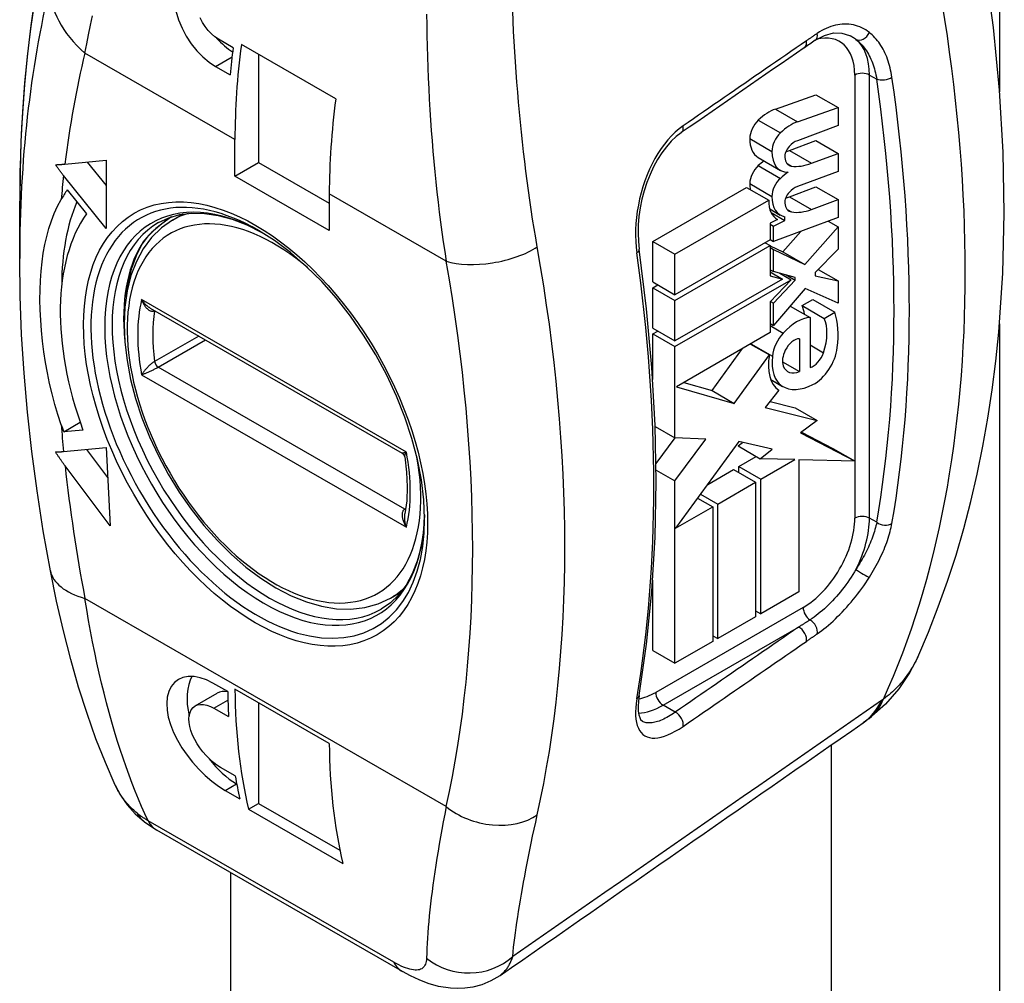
# Model space of a CAD drawing. Header units: inches. Extents: x 69.4 to 81, y 22.4 to 42.5.
# Tile 9 of 13: x 76.174 to 77.103, y 32.34 to 33.25. Entities that reach past the tile are written whole.
import ezdxf

# ---------------------------------------------------------------- set-up
doc = ezdxf.new("R2010")
doc.units = ezdxf.units.IN
doc.header["$MEASUREMENT"] = 0
doc.layers.add('Visible Edges(ANSI)', color=7, linetype='Continuous', lineweight=25)
doc.layers.add('Visible Tangent Edges(ANSI)', color=7, linetype='Continuous', lineweight=25)

msp = doc.modelspace()

# ---------------------------------------------------------------- linework, layer by layer
at = {"layer": 'Visible Edges(ANSI)'}
for p, q in [((76.37499, 33.22382), (76.36108, 33.23183)), ((76.47192, 33.17545), (76.38283, 33.22675)), ((76.39903, 33.21743), (76.39903, 33.11538)), ((76.3584, 33.20615), (76.37232, 33.19813)), ((76.8871, 33.16593), (76.92527, 33.17933)), ((76.92527, 33.17933), (76.94615, 33.16731)), ((76.90798, 33.1539), (76.94615, 33.16731)), ((76.94615, 33.16731), (76.94615, 33.15031)), ((76.94615, 33.15031), (76.90773, 33.13602)), ((76.37676, 33.10255), (76.37676, 33.13715)), ((76.90022, 33.12676), (76.92527, 33.13608)), ((76.92527, 33.13608), (76.94615, 33.12406)), ((76.90022, 33.12676), (76.9211, 33.11474)), ((76.9211, 33.11474), (76.94615, 33.12406)), ((76.94615, 33.12406), (76.94615, 33.10706)), ((76.21623, 33.11393), (76.25518, 33.1175)), ((76.23731, 33.11587), (76.25518, 33.09365)), ((76.25518, 33.1175), (76.25518, 33.05313)), ((76.37676, 33.10255), (76.39903, 33.11538)), ((76.39903, 33.11538), (76.46584, 33.0769)), ((76.87088, 33.12003), (76.89176, 33.10801)), ((76.89804, 33.11444), (76.90234, 33.11196)), ((76.25518, 33.05313), (76.21496, 33.10314)), ((76.94615, 33.10706), (76.90773, 33.09277)), ((76.46584, 33.05125), (76.37676, 33.10255)), ((76.21844, 33.08952), (76.23652, 33.06704)), ((76.46584, 33.08585), (76.46584, 33.05125)), ((76.77127, 33.04083), (76.85979, 33.09181)), ((76.85979, 33.09181), (76.88067, 33.07979)), ((76.90022, 33.08312), (76.92527, 33.09244)), ((76.92527, 33.09244), (76.94615, 33.08041)), ((76.17353, 33.02486), (76.17353, 33.07879)), ((76.79215, 33.02881), (76.88067, 33.07979)), ((76.9211, 33.07109), (76.94615, 33.08041)), ((76.94615, 33.08041), (76.94615, 33.06342)), ((76.31792, 33.06105), (76.32791, 33.0668)), ((76.88161, 33.07156), (76.89157, 33.06582)), ((76.88288, 33.06809), (76.89604, 33.06052)), ((76.88903, 33.0615), (76.88218, 33.05825)), ((76.88218, 33.05825), (76.88218, 33.04241)), ((76.88218, 33.05727), (76.88535, 33.05544)), ((76.94615, 33.06342), (76.88535, 33.0408)), ((76.88535, 33.05544), (76.89604, 33.06052)), ((76.88805, 33.06206), (76.88903, 33.0615)), ((76.89604, 33.06052), (76.89604, 33.06425)), ((76.93678, 33.05993), (76.94615, 33.05453)), ((76.88535, 33.0408), (76.88535, 33.05544)), ((76.894, 33.03117), (76.91091, 33.05031)), ((76.91488, 33.01915), (76.94615, 33.05453)), ((76.94615, 33.05453), (76.94615, 33.03368)), ((76.77127, 33.04083), (76.79215, 33.02881)), ((76.77127, 33.00259), (76.77127, 33.04083)), ((76.88218, 33.04241), (76.79215, 32.99057)), ((76.87748, 33.03971), (76.88218, 33.03701)), ((76.88218, 33.04263), (76.88535, 33.0408)), ((76.79215, 32.98516), (76.88218, 33.03701)), ((76.79215, 32.99057), (76.79215, 33.02881)), ((76.88218, 33.03701), (76.88218, 33.00845)), ((76.88218, 33.03689), (76.894, 33.03117)), ((76.88218, 33.03525), (76.88535, 33.03343)), ((76.88535, 33.01238), (76.88535, 33.03343)), ((76.88535, 33.03343), (76.91488, 33.01915)), ((76.894, 33.03117), (76.91488, 33.01915)), ((76.94615, 33.03368), (76.92444, 33.01152)), ((76.88218, 33.0142), (76.88535, 33.01238)), ((76.88218, 33.01204), (76.8937, 33.00541)), ((76.90581, 33.00697), (76.88535, 33.01238)), ((76.89118, 33.01084), (76.90185, 33.00469)), ((76.92444, 33.01152), (76.92444, 33.00843)), ((76.92728, 33.01442), (76.94615, 33.00355)), ((76.77127, 33.00259), (76.79215, 32.99057)), ((76.8937, 33.00541), (76.79215, 32.94692)), ((76.79215, 32.94152), (76.90185, 33.00469)), ((76.88218, 33.00845), (76.8937, 33.00541)), ((76.90185, 33.00469), (76.88218, 32.9837)), ((76.88535, 32.98244), (76.90581, 33.00427)), ((76.89714, 33.00926), (76.90581, 33.00427)), ((76.90581, 33.00427), (76.90581, 33.00697)), ((76.92444, 33.00843), (76.94615, 33.00355)), ((76.94615, 33.00355), (76.94615, 32.98269)), ((76.77127, 32.99718), (76.77596, 32.99989)), ((76.77127, 32.99718), (76.79215, 32.98516)), ((76.77127, 32.95895), (76.77127, 32.99718)), ((76.91508, 32.99647), (76.88535, 32.96159)), ((76.94615, 32.98269), (76.91508, 32.99647)), ((76.79215, 32.94692), (76.79215, 32.98516)), ((76.88218, 32.9837), (76.88218, 32.95474)), ((76.88252, 32.98407), (76.88535, 32.98244)), ((76.88535, 32.96159), (76.88535, 32.98244)), ((76.91224, 32.98026), (76.92227, 32.98603)), ((76.92227, 32.98603), (76.94314, 32.97401)), ((76.29679, 32.97789), (76.53466, 32.84091)), ((76.90094, 32.97988), (76.91976, 32.96904)), ((76.91224, 32.98026), (76.93312, 32.96824)), ((76.93312, 32.96824), (76.94314, 32.97401)), ((76.91976, 32.96904), (76.91976, 32.92192)), ((76.77127, 32.95895), (76.79215, 32.94692)), ((76.77127, 32.95354), (76.77596, 32.95624)), ((76.88218, 32.95474), (76.79354, 32.9037)), ((76.88218, 32.96341), (76.88535, 32.96159)), ((76.77127, 32.95354), (76.79215, 32.94152)), ((76.77127, 32.91047), (76.77127, 32.95354)), ((76.90974, 32.94898), (76.90974, 32.91808)), ((76.79215, 32.85538), (76.79215, 32.94152)), ((76.82722, 32.90002), (76.856, 32.93966)), ((76.86357, 32.94402), (76.88134, 32.93378)), ((76.86389, 32.94421), (76.88435, 32.93243)), ((76.8481, 32.88799), (76.88134, 32.93378)), ((76.89369, 32.92732), (76.90974, 32.91808)), ((76.88263, 32.91049), (76.8938, 32.90405)), ((76.79354, 32.9037), (76.8481, 32.88799)), ((76.80051, 32.90771), (76.82722, 32.90002)), ((76.82722, 32.90002), (76.8481, 32.88799)), ((76.89036, 32.90041), (76.8775, 32.88406)), ((76.88199, 32.88977), (76.90567, 32.88388)), ((76.8775, 32.88406), (76.92655, 32.87186)), ((76.90567, 32.88388), (76.92655, 32.87186)), ((76.92655, 32.87186), (76.91074, 32.86019)), ((76.21506, 32.86112), (76.2306, 32.87007)), ((76.23316, 32.86278), (76.21506, 32.86112)), ((76.77354, 32.8661), (76.79215, 32.85538)), ((76.7744, 32.8311), (76.79231, 32.85538)), ((76.82123, 32.85425), (76.79215, 32.85538)), ((76.79215, 32.81483), (76.82123, 32.85425)), ((76.85261, 32.85197), (76.79283, 32.77003)), ((76.88385, 32.84466), (76.85261, 32.85197)), ((76.91074, 32.86019), (76.96219, 32.83337)), ((76.91164, 32.86086), (76.94131, 32.84539)), ((76.21496, 32.84253), (76.25507, 32.84621)), ((76.23666, 32.84452), (76.25649, 32.81795)), ((76.25507, 32.84621), (76.2588, 32.77221)), ((76.85178, 32.84772), (76.85607, 32.85116)), ((76.85178, 32.84772), (76.87266, 32.8357)), ((76.87266, 32.8357), (76.88385, 32.84466)), ((76.94131, 32.84539), (76.96219, 32.83337)), ((76.85245, 32.82841), (76.86888, 32.83787)), ((76.90538, 32.83485), (76.87266, 32.8357)), ((76.87332, 32.81638), (76.90538, 32.83485)), ((76.96219, 32.83337), (76.90907, 32.83475)), ((76.90907, 32.83475), (76.90907, 32.7099)), ((76.2588, 32.77221), (76.21636, 32.82905)), ((76.77446, 32.82501), (76.79215, 32.81483)), ((76.82309, 32.8115), (76.84743, 32.82552)), ((76.84743, 32.82552), (76.86831, 32.8135)), ((76.85245, 32.82841), (76.87332, 32.81638)), ((76.85245, 32.82264), (76.85245, 32.82841)), ((76.79215, 32.64256), (76.79215, 32.81483)), ((76.87332, 32.68931), (76.87332, 32.81638)), ((76.83257, 32.79291), (76.86831, 32.8135)), ((76.86831, 32.8135), (76.86831, 32.68643)), ((76.81358, 32.79847), (76.82789, 32.79022)), ((76.81634, 32.80226), (76.83257, 32.79291)), ((76.79283, 32.77003), (76.82789, 32.79022)), ((76.82789, 32.79022), (76.82789, 32.66315)), ((76.83257, 32.66584), (76.83257, 32.79291)), ((76.77127, 32.65459), (76.77127, 32.72095)), ((76.52352, 32.70401), (76.53351, 32.70977)), ((76.90907, 32.7099), (76.87332, 32.68931)), ((76.86831, 32.68643), (76.83257, 32.66584)), ((76.86831, 32.6922), (76.87332, 32.68931)), ((76.82789, 32.66853), (76.83257, 32.66584)), ((76.82789, 32.66315), (76.79215, 32.64256)), ((76.77127, 32.65459), (76.79215, 32.64256)), ((76.36989, 32.61576), (76.35597, 32.62378)), ((76.33923, 32.60225), (76.35998, 32.6142)), ((76.46586, 32.56685), (76.37677, 32.61815)), ((76.39903, 32.60533), (76.39903, 32.51027)), ((76.35686, 32.60015), (76.37077, 32.59213)), ((76.97545, 32.59041), (76.96973, 32.58626)), ((76.93975, 32.56538), (76.93975, 25.46221)), ((76.37707, 32.53621), (76.36315, 32.54423)), ((76.37815, 32.52873), (76.37845, 32.52855)), ((76.36741, 32.52254), (76.38133, 32.51453)), ((76.3896, 32.50484), (76.39903, 32.51027)), ((76.39903, 32.51027), (76.47593, 32.46598)), ((76.3896, 32.50484), (76.47869, 32.45354)), ((76.29132, 32.49279), (76.30308, 32.48493)), ((76.53497, 32.35139), (76.30308, 32.48493))]:
    msp.add_line(p, q, dxfattribs=at)
at = {"layer": 'Visible Edges(ANSI)', "flags": 128}
for points in [[(77.02136, 32.64834), (77.03144, 32.6718), (77.04083, 32.6957), (77.04953, 32.72002), (77.05755, 32.74475), (77.0649, 32.76987), (77.07158, 32.79537), (77.07761, 32.82121), (77.08297, 32.8474), (77.0877, 32.87392), (77.09178, 32.90076), (77.09522, 32.9279), (77.09804, 32.95533), (77.10181, 33.011), (77.10313, 33.06768), (77.10205, 33.12527), (77.09859, 33.18367), (77.09281, 33.24278), (77.08475, 33.30248), (77.07443, 33.36268), (77.06189, 33.42326), (77.04719, 33.48412), (77.03037, 33.54513)], [(76.24878, 33.48985), (76.23965, 33.46743), (76.23111, 33.4445), (76.22316, 33.42109), (76.2158, 33.39721), (76.20903, 33.37287), (76.20286, 33.34809), (76.19727, 33.32287), (76.19228, 33.29724), (76.18788, 33.27121), (76.18406, 33.24478), (76.18084, 33.21798), (76.17821, 33.19081), (76.17616, 33.16329), (76.1747, 33.13544), (76.17383, 33.10727), (76.17353, 33.07879)], [(76.32096, 33.25858), (76.32356, 33.25024), (76.32685, 33.24233), (76.3308, 33.23484), (76.33548, 33.22763), (76.34075, 33.22097), (76.34646, 33.21508), (76.35241, 33.21011), (76.3584, 33.20615)], [(76.36108, 33.23183), (76.35778, 33.23402), (76.35453, 33.23678), (76.35143, 33.24006), (76.34859, 33.24377), (76.34608, 33.24778), (76.34398, 33.25195)], [(76.92469, 33.2308), (76.93349, 33.23551), (76.94197, 33.23773), (76.94987, 33.23766), (76.95713, 33.23544)], [(76.79809, 33.14351), (76.79333, 33.13983), (76.78865, 33.13543), (76.78411, 33.13033), (76.7798, 33.1246), (76.77576, 33.1183), (76.77203, 33.11147), (76.76865, 33.10421), (76.76568, 33.09662), (76.76314, 33.08879), (76.76103, 33.08074), (76.75939, 33.0726), (76.75823, 33.06448), (76.75755, 33.05645), (76.75736, 33.04855), (76.75765, 33.04092), (76.75842, 33.03366)], [(76.20739, 33.11333), (76.20775, 33.11335), (76.20812, 33.11337), (76.20848, 33.11338), (76.20884, 33.1134), (76.2092, 33.11342), (76.20957, 33.11344), (76.20993, 33.11346), (76.2103, 33.11348), (76.21067, 33.1135), (76.21104, 33.11353), (76.2114, 33.11355), (76.21177, 33.11358), (76.21214, 33.1136), (76.21251, 33.11363), (76.21288, 33.11366), (76.21325, 33.11368), (76.21363, 33.11371), (76.214, 33.11374), (76.21437, 33.11377), (76.21474, 33.1138), (76.21511, 33.11383), (76.21549, 33.11387), (76.21586, 33.1139), (76.21623, 33.11393)], [(76.21496, 33.10314), (76.21464, 33.10354), (76.21432, 33.10394), (76.214, 33.10434), (76.21368, 33.10475), (76.21336, 33.10516), (76.21304, 33.10557), (76.21272, 33.10599), (76.2124, 33.10641), (76.21208, 33.10682), (76.21176, 33.10724), (76.21145, 33.10767), (76.21113, 33.10809), (76.21081, 33.10852), (76.2105, 33.10895), (76.21018, 33.10938), (76.20987, 33.10981), (76.20956, 33.11025), (76.20924, 33.11068), (76.20893, 33.11112), (76.20862, 33.11156), (76.20831, 33.112), (76.20801, 33.11244), (76.2077, 33.11289), (76.20739, 33.11333)], [(76.21267, 32.86785), (76.20953, 32.87738), (76.20666, 32.88704), (76.20407, 32.89682), (76.20174, 32.9067), (76.19968, 32.91665), (76.19789, 32.92666), (76.19636, 32.9367), (76.19509, 32.94675), (76.19409, 32.95678), (76.19336, 32.96665), (76.1929, 32.97632), (76.1927, 32.98579), (76.19278, 32.99505), (76.19313, 33.0041), (76.19376, 33.01292), (76.19465, 33.0215), (76.19582, 33.02983), (76.19727, 33.03789), (76.19903, 33.04567), (76.20109, 33.05318), (76.20347, 33.06042), (76.20618, 33.06738), (76.20924, 33.07405), (76.21267, 33.08045)], [(76.30462, 33.05873), (76.31422, 33.06325), (76.32468, 33.06623), (76.33599, 33.06762), (76.34809, 33.06739), (76.36089, 33.06546), (76.37427, 33.06182), (76.38808, 33.05647), (76.40218, 33.04942)], [(76.31792, 33.06105), (76.30739, 33.05372), (76.2981, 33.04465), (76.29017, 33.03401), (76.28367, 33.02195), (76.27862, 33.00865), (76.27502, 32.99424), (76.27286, 32.97886), (76.27213, 32.96266), (76.2728, 32.94578), (76.27485, 32.92835), (76.27826, 32.91052), (76.28298, 32.89245), (76.28896, 32.87431), (76.29615, 32.85624), (76.30448, 32.83842), (76.31386, 32.821), (76.32422, 32.80414), (76.33546, 32.78799), (76.34747, 32.7727), (76.36017, 32.75842), (76.37342, 32.74527), (76.38713, 32.73338), (76.40117, 32.72285), (76.41544, 32.71379), (76.42982, 32.70629), (76.4442, 32.70045), (76.45848, 32.69633), (76.47252, 32.69402), (76.48621, 32.69359), (76.49939, 32.6951), (76.5119, 32.69858), (76.52352, 32.70401)], [(76.31697, 33.06421), (76.30787, 33.05759), (76.29996, 33.05094), (76.29362, 33.04447), (76.28923, 33.0385)], [(76.55579, 32.77891), (76.55504, 32.79693), (76.5528, 32.81573), (76.54908, 32.83512), (76.54389, 32.8549), (76.53729, 32.87486), (76.52936, 32.8948), (76.52014, 32.91451), (76.50975, 32.9338), (76.49828, 32.95247), (76.48586, 32.97033), (76.4726, 32.98721), (76.45864, 33.00293), (76.44414, 33.01734), (76.42924, 33.0303), (76.4141, 33.04167), (76.39889, 33.05137)], [(76.27394, 32.98791), (76.276, 33.00226), (76.27926, 33.01555), (76.28369, 33.02766), (76.28923, 33.0385)], [(76.75838, 32.61221), (76.76543, 32.66058), (76.77047, 32.71037), (76.77349, 32.7615), (76.7745, 32.81386), (76.7735, 32.86737), (76.77047, 32.9219), (76.76544, 32.97737), (76.75842, 33.03366)], [(76.20257, 32.72985), (76.19583, 32.76764), (76.18996, 32.80522), (76.18497, 32.84257), (76.18088, 32.87966), (76.17768, 32.91646), (76.17538, 32.95295), (76.174, 32.98909), (76.17353, 33.02486)], [(76.2073, 32.84204), (76.20761, 32.84205), (76.20792, 32.84206), (76.20823, 32.84208), (76.20854, 32.84209), (76.20886, 32.8421), (76.20917, 32.84212), (76.20949, 32.84213), (76.2098, 32.84215), (76.21012, 32.84217), (76.21044, 32.84219), (76.21076, 32.84221), (76.21108, 32.84223), (76.2114, 32.84225), (76.21172, 32.84227), (76.21204, 32.84229), (76.21237, 32.84231), (76.21269, 32.84234), (76.21301, 32.84236), (76.21334, 32.84239), (76.21366, 32.84242), (76.21399, 32.84244), (76.21431, 32.84247), (76.21464, 32.8425), (76.21496, 32.84253)], [(76.21636, 32.82905), (76.21598, 32.82956), (76.2156, 32.83008), (76.21522, 32.8306), (76.21483, 32.83112), (76.21445, 32.83164), (76.21407, 32.83217), (76.21369, 32.8327), (76.21331, 32.83323), (76.21293, 32.83376), (76.21255, 32.8343), (76.21217, 32.83484), (76.21179, 32.83538), (76.21141, 32.83592), (76.21103, 32.83647), (76.21066, 32.83702), (76.21028, 32.83757), (76.2099, 32.83812), (76.20953, 32.83867), (76.20916, 32.83923), (76.20878, 32.83979), (76.20841, 32.84035), (76.20804, 32.84091), (76.20767, 32.84148), (76.2073, 32.84204)], [(76.53704, 32.83745), (76.53626, 32.83942), (76.53466, 32.84091)], [(76.53704, 32.83745), (76.53879, 32.82297), (76.53941, 32.8091), (76.53891, 32.79599), (76.53731, 32.78377)], [(76.55576, 32.78273), (76.55477, 32.767), (76.55247, 32.75236), (76.54891, 32.73897), (76.54415, 32.72693), (76.53828, 32.71634), (76.53139, 32.70726), (76.52357, 32.69971), (76.51485, 32.69368)], [(76.26373, 32.52757), (76.2544, 32.54875), (76.24553, 32.57122), (76.23711, 32.59495), (76.22915, 32.61994), (76.22168, 32.64605), (76.21475, 32.67313), (76.20838, 32.7011), (76.20257, 32.72985)], [(77.02136, 32.64834), (77.0137, 32.6335), (77.00366, 32.61853), (76.99092, 32.6039), (76.97545, 32.59041)], [(76.35597, 32.62378), (76.35, 32.62677), (76.34398, 32.62889), (76.33813, 32.63001), (76.33264, 32.63005), (76.32767, 32.62908), (76.32337, 32.62719), (76.31968, 32.62437), (76.31661, 32.62061), (76.31429, 32.61598), (76.31287, 32.6106), (76.31234, 32.60467), (76.31266, 32.59841), (76.31384, 32.59175), (76.31589, 32.58464), (76.31878, 32.57727), (76.32246, 32.56985), (76.32677, 32.56257), (76.33154, 32.55565), (76.33679, 32.54901), (76.34258, 32.54255), (76.34873, 32.53651), (76.35505, 32.53108), (76.36135, 32.52639), (76.36741, 32.52254)], [(76.75838, 32.61221), (76.75763, 32.60662), (76.75736, 32.60161), (76.75753, 32.59733), (76.75807, 32.59385), (76.75887, 32.59124), (76.75977, 32.58946), (76.76145, 32.58777)], [(76.36315, 32.54423), (76.35981, 32.54636), (76.35637, 32.54897), (76.35292, 32.552), (76.34959, 32.55538), (76.34646, 32.55899), (76.34364, 32.56271), (76.34108, 32.56659), (76.33876, 32.57066), (76.3368, 32.5748), (76.33525, 32.57891), (76.33416, 32.58285), (76.33352, 32.58653), (76.33334, 32.58998), (76.33361, 32.59323), (76.33436, 32.59616), (76.33557, 32.59867), (76.3372, 32.6007), (76.33916, 32.60221), (76.34146, 32.60321), (76.34413, 32.6037), (76.3471, 32.60364), (76.35028, 32.60299), (76.35357, 32.60181), (76.35686, 32.60015)], [(76.26373, 32.52757), (76.26885, 32.518), (76.27516, 32.50888), (76.28268, 32.50039), (76.29132, 32.49279)], [(76.62671, 32.34752), (76.6183, 32.34256), (76.60975, 32.33901), (76.60149, 32.33679), (76.59376, 32.33565), (76.58664, 32.33535), (76.58019, 32.33565), (76.56894, 32.33745), (76.55933, 32.34015), (76.55071, 32.34346), (76.54266, 32.34723), (76.53497, 32.35139)]]:
    msp.add_lwpolyline(points, dxfattribs=at)
at = {"layer": 'Visible Edges(ANSI)'}
for centre, major_axis, ratio, start_param, end_param in [((76.37815, 33.27144), (0.03291, -0.05715), 0.578093, 5.086085, 5.421649), ((76.82925, 33.40574), (0.32425, 0.56307), 0.578093, 2.203728, 2.249549), ((76.83621, 33.40173), (-0.32425, -0.56307), 0.578093, 5.333052, 5.495853), ((-2280.29631, 1168.31934), (3070.40677, -2.4125), 0.576301, 5.588057, 5.588116), ((77.38005, 31.05805), (0.49221, 2.39901), 0.649264, 0.58858, 0.595087), ((76.92529, 33.35043), (0.32425, 0.56307), 0.578093, 2.19146, 2.354261), ((76.88098, 33.12601), (0.02263, 0.0393), 0.578093, 0.591478, 1.10591), ((76.87452, 33.14463), (0.00825, 0.01433), 0.578093, 1.10591, 2.348655), ((76.90186, 33.11398), (0.02263, 0.0393), 0.578093, 0.591478, 1.10591), ((76.8954, 33.13261), (0.00825, 0.01433), 0.578093, 1.10591, 2.348655), ((76.89018, 33.15355), (-0.0193, -0.03351), 0.578093, 5.490247, 6.283185), ((76.90535, 33.11906), (-0.00967, -0.01679), 0.578093, 3.750388, 4.33606), ((76.91106, 33.14152), (-0.0193, -0.03351), 0.578093, 5.490247, 6.612005), ((76.90255, 33.12488), (-0.00472, -0.00819), 0.578093, 4.33606, 5.602365), ((76.90847, 33.19062), (0.03654, 0.06346), 0.578093, 3.698302, 3.764935), ((76.87412, 33.10187), (0.00796, 0.01383), 0.578093, 1.080045, 2.345144), ((76.88019, 33.08239), (0.02263, 0.0393), 0.578093, 0.906052, 1.080045), ((76.90986, 33.12999), (-0.0099, -0.0172), 0.578093, 5.602365, 6.501309), ((76.92935, 33.17859), (-0.03654, -0.06346), 0.578093, 0.234705, 0.623342), ((76.90107, 33.07036), (0.02263, 0.0393), 0.578093, 0.846591, 1.080045), ((76.88956, 33.1106), (0.01886, 0.03275), 0.578093, 2.345144, 2.53876), ((76.895, 33.08985), (0.00796, 0.01383), 0.578093, 1.080045, 2.345144), ((76.39625, 32.86844), (-0.1449, 0.25162), 0.578093, 0.263733, 0.323023), ((76.90255, 33.08163), (-0.00472, -0.00819), 0.578093, 4.336206, 5.601097), ((76.90535, 33.07581), (-0.00967, -0.01679), 0.578093, 3.750524, 4.336206), ((76.41852, 32.88126), (0.1449, -0.25162), 0.578093, 3.553686, 3.926806), ((76.90739, 33.09452), (-0.01886, -0.03275), 0.578093, 5.474827, 6.308913), ((76.91044, 33.09857), (-0.01886, -0.03275), 0.578093, 5.486737, 6.497871), ((76.90986, 33.08673), (-0.0099, -0.0172), 0.578093, 5.601097, 6.50115), ((76.90921, 33.14725), (0.03654, 0.06346), 0.578093, 3.680798, 3.750524), ((76.39625, 32.86844), (-0.13016, 0.22603), 0.578093, 0.263733, 1.273186), ((76.93009, 33.13523), (-0.03654, -0.06346), 0.578093, 0.217964, 0.608932), ((76.88068, 32.94693), (0.02412, 0.04188), 0.578093, 5.639607, 5.889616), ((76.87861, 32.91355), (-0.04771, -0.08286), 0.578093, 2.206964, 2.656801), ((76.90707, 32.92852), (0.02216, 0.03848), 0.578093, 0.3673, 1.199629), ((76.90156, 32.93491), (0.02412, 0.04188), 0.578093, 5.053908, 5.889616), ((76.90121, 32.94046), (0.01195, 0.02074), 0.578093, 1.199629, 2.268394), ((76.90466, 32.93525), (0.0075, 0.01303), 0.578093, 0.285255, 1.676465), ((76.90587, 32.93482), (0.00861, 0.01494), 0.578093, 1.676465, 2.6925), ((76.92279, 32.93552), (0.00754, 0.0131), 0.578093, 3.637533, 5.053908), ((76.92375, 32.93181), (-0.01551, -0.02693), 0.578093, 0.723506, 2.206964), ((76.91716, 32.94491), (-0.02593, -0.04504), 0.578093, 5.27034, 6.249461), ((76.91716, 32.94491), (-0.02348, -0.04078), 0.578093, 5.328451, 6.266738), ((76.91202, 32.94086), (-0.0132, -0.02293), 0.578093, 5.834093, 6.944434), ((76.92509, 32.95838), (-0.03129, -0.05433), 0.578093, 6.266738, 7.006692), ((76.39625, 32.86844), (-0.1449, 0.25162), 0.578093, 1.25164, 1.277026), ((76.37815, 32.58264), (-0.03291, 0.05715), 0.578093, 0.340595, 1.081734), ((76.37815, 32.58264), (-0.01817, 0.03156), 0.578093, 5.826244, 6.283185), ((76.82925, 32.89075), (0.32425, 0.56307), 0.578093, 2.373954, 2.419443), ((76.83621, 32.88674), (-0.32425, -0.56307), 0.578093, 5.503427, 5.732859), ((-695.81476, 411.32048), (-1002.85332, 12.33631), 0.582636, 2.457156, 2.457692), ((76.92529, 32.83544), (0.32425, 0.56307), 0.578093, 2.361835, 2.591266), ((76.37815, 32.58264), (0.03291, -0.05715), 0.578093, 4.916461, 5.499721), ((76.82925, 32.89075), (0.32425, 0.56307), 0.578093, 2.532433, 2.578818)]:
    msp.add_ellipse(centre, major_axis=major_axis, ratio=ratio, start_param=start_param, end_param=end_param, dxfattribs=at)
at = {"layer": 'Visible Tangent Edges(ANSI)'}
for p, q in [((77.09871, 35.78043), (77.09871, 33.18215)), ((76.37676, 33.13715), (76.2351, 33.21873)), ((76.3584, 33.20615), (76.37399, 33.21513)), ((76.96193, 33.19804), (76.96193, 32.83352)), ((76.97585, 32.77961), (76.97585, 33.19804)), ((76.97585, 33.19804), (76.98267, 33.19411)), ((76.8871, 33.16593), (76.90798, 33.1539)), ((76.87082, 33.15532), (76.8917, 33.1433)), ((76.86283, 33.13798), (76.88371, 33.12595)), ((76.87082, 33.11245), (76.8917, 33.10043)), ((76.86283, 33.09549), (76.88371, 33.08347)), ((76.57625, 33.02228), (76.46584, 33.08585)), ((76.90022, 33.08312), (76.9211, 33.07109)), ((76.89804, 33.07118), (76.90234, 33.0687)), ((76.53861, 32.84203), (76.28868, 32.98596)), ((76.30087, 32.97551), (76.3009, 32.97552)), ((76.88218, 32.96144), (76.89437, 32.95442)), ((77.09871, 32.96303), (77.09871, 25.00668)), ((76.34252, 32.95156), (76.30087, 32.92757)), ((76.30436, 32.92218), (76.34895, 32.94785)), ((76.91976, 32.94311), (76.93245, 32.93579)), ((76.53708, 32.78816), (76.30436, 32.92218)), ((76.28868, 32.91489), (76.53861, 32.77096)), ((76.88262, 32.9105), (76.89329, 32.90436)), ((76.96193, 32.83338), (76.96193, 32.77961)), ((76.53811, 32.78876), (76.53708, 32.78816)), ((76.98267, 32.77568), (76.97585, 32.77961)), ((76.57625, 32.50729), (76.2351, 32.70374)), ((76.91321, 32.69523), (76.77401, 32.61508)), ((76.78097, 32.60302), (76.90891, 32.67669)), ((76.35686, 32.60015), (76.37008, 32.60776)), ((76.7925, 32.59638), (76.78097, 32.60302)), ((76.36741, 32.52254), (76.37815, 32.52873)), ((76.52664, 32.36029), (76.29475, 32.49382)), ((76.37265, 32.44487), (76.37265, 25.34435))]:
    msp.add_line(p, q, dxfattribs=at)
at = {"layer": 'Visible Tangent Edges(ANSI)', "flags": 128}
for points in [[(76.2351, 33.21873), (76.2368, 33.22735), (76.23857, 33.23611), (76.24042, 33.24502), (76.24235, 33.25407)], [(76.55764, 33.25556), (76.55777, 33.24547), (76.55794, 33.23538), (76.55818, 33.2253), (76.55847, 33.21524), (76.55882, 33.2052), (76.55922, 33.19518), (76.55968, 33.18519), (76.5602, 33.17523), (76.56077, 33.16531), (76.5614, 33.15543), (76.56209, 33.14559), (76.56283, 33.13579), (76.56363, 33.12603), (76.56449, 33.11632), (76.5654, 33.10665), (76.56638, 33.09703), (76.56741, 33.08746), (76.5685, 33.07795), (76.56964, 33.0685), (76.57085, 33.05911), (76.57211, 33.04979), (76.57343, 33.04054), (76.57481, 33.03137), (76.57625, 33.02228)], [(76.66221, 33.03571), (76.66071, 33.0444), (76.65925, 33.05316), (76.65784, 33.062), (76.65648, 33.0709), (76.65516, 33.07987), (76.65389, 33.0889), (76.65266, 33.09799), (76.65148, 33.10713), (76.65035, 33.11632), (76.64927, 33.12556), (76.64823, 33.13483), (76.64724, 33.14415), (76.6463, 33.15352), (76.6454, 33.16292), (76.64455, 33.17236), (76.64375, 33.18183), (76.64299, 33.19135), (76.64228, 33.20089), (76.64161, 33.21046), (76.64099, 33.22005), (76.64042, 33.22966), (76.63989, 33.23928), (76.63942, 33.24891), (76.63898, 33.25856)], [(76.9758, 33.23814), (76.97406, 33.23945), (76.97226, 33.24063), (76.97042, 33.24171), (76.96853, 33.24267), (76.9666, 33.24352), (76.96464, 33.24425), (76.96264, 33.24486), (76.96061, 33.24536), (76.95856, 33.24573), (76.95648, 33.24599), (76.95438, 33.24613), (76.95226, 33.24615), (76.95013, 33.24606), (76.94798, 33.24585), (76.94583, 33.24552), (76.94366, 33.24507), (76.94149, 33.24451), (76.93932, 33.24383), (76.93715, 33.24303), (76.93499, 33.24212), (76.93284, 33.24109), (76.9307, 33.23995), (76.92859, 33.2387), (76.9265, 33.23734)], [(76.9265, 33.23734), (76.92607, 33.23705), (76.92564, 33.23676), (76.92522, 33.23646), (76.92479, 33.23617), (76.92436, 33.23588), (76.92393, 33.23559), (76.92351, 33.2353), (76.92308, 33.23501), (76.92265, 33.23471), (76.92222, 33.23442), (76.9218, 33.23413), (76.92137, 33.23384), (76.92094, 33.23355), (76.92051, 33.23325), (76.92009, 33.23296), (76.91966, 33.23267), (76.91923, 33.23237), (76.91881, 33.23208), (76.91838, 33.23179), (76.91795, 33.23149), (76.91753, 33.2312), (76.9171, 33.2309), (76.91667, 33.23061), (76.91624, 33.23031)], [(76.95713, 33.23543), (76.9574, 33.23531), (76.95766, 33.23518), (76.95792, 33.23505), (76.95817, 33.23491), (76.95843, 33.23478), (76.95869, 33.23464), (76.95894, 33.2345), (76.95919, 33.23436), (76.95945, 33.23421), (76.9597, 33.23406), (76.95995, 33.23391), (76.96019, 33.23376), (76.96044, 33.2336), (76.96069, 33.23344), (76.96093, 33.23328), (76.96117, 33.23312), (76.96141, 33.23295), (76.96166, 33.23278), (76.96189, 33.23261), (76.96213, 33.23244), (76.96237, 33.23226), (76.9626, 33.23209), (76.96283, 33.2319), (76.96307, 33.23172)], [(76.99706, 33.19598), (76.99671, 33.19823), (76.9963, 33.20046), (76.99584, 33.20266), (76.99534, 33.20482), (76.99478, 33.20695), (76.99418, 33.20905), (76.99353, 33.2111), (76.99283, 33.21312), (76.99208, 33.21508), (76.99129, 33.217), (76.99046, 33.21887), (76.98958, 33.22069), (76.98865, 33.22246), (76.98769, 33.22417), (76.98667, 33.22583), (76.98562, 33.22743), (76.98452, 33.22898), (76.98339, 33.23048), (76.98221, 33.23191), (76.981, 33.23329), (76.97975, 33.2346), (76.97847, 33.23585), (76.97715, 33.23703), (76.9758, 33.23814)], [(76.91624, 33.23031), (76.91139, 33.22697), (76.90654, 33.22362), (76.90169, 33.22027), (76.89684, 33.21693), (76.89199, 33.21358), (76.88714, 33.21023), (76.88229, 33.20688), (76.87744, 33.20354), (76.87259, 33.20019), (76.86774, 33.19684), (76.86289, 33.19349), (76.85804, 33.19015), (76.85319, 33.1868), (76.84834, 33.18345), (76.84349, 33.18011), (76.83864, 33.17676), (76.83379, 33.17341), (76.82894, 33.17006), (76.82409, 33.16672), (76.81924, 33.16337), (76.81439, 33.16002), (76.80954, 33.15668), (76.80469, 33.15333), (76.79984, 33.14998)], [(76.96307, 33.23172), (76.96429, 33.23073), (76.96548, 33.22967), (76.96665, 33.22856), (76.96778, 33.22739), (76.96889, 33.22616), (76.96996, 33.22488), (76.97099, 33.22355), (76.97199, 33.22217), (76.97296, 33.22074), (76.97389, 33.21926), (76.97478, 33.21773), (76.97563, 33.21616), (76.97644, 33.21453), (76.97721, 33.21287), (76.97795, 33.21115), (76.97864, 33.2094), (76.9793, 33.2076), (76.97991, 33.20577), (76.98048, 33.2039), (76.98101, 33.202), (76.98149, 33.20007), (76.98193, 33.19811), (76.98232, 33.19612), (76.98267, 33.19411)], [(76.79984, 33.14998), (76.79611, 33.14721), (76.79248, 33.14409), (76.78895, 33.14065), (76.78553, 33.1369), (76.78224, 33.13286), (76.77909, 33.12855), (76.77609, 33.12399), (76.77326, 33.11919), (76.7706, 33.11418), (76.76813, 33.10898), (76.76586, 33.10363), (76.76379, 33.09814), (76.76193, 33.09254), (76.76027, 33.08684), (76.75883, 33.08108), (76.75761, 33.07526), (76.75662, 33.06943), (76.75585, 33.06361), (76.75531, 33.05783), (76.75501, 33.05209), (76.75493, 33.04642), (76.75509, 33.04084), (76.75549, 33.03539), (76.75611, 33.03011)], [(76.3169, 33.06419), (76.31529, 33.06308), (76.31371, 33.06196), (76.31215, 33.06085), (76.31062, 33.05973), (76.30912, 33.0586), (76.30765, 33.05748), (76.30621, 33.05635), (76.30481, 33.05522), (76.30343, 33.05408), (76.3021, 33.05295), (76.3008, 33.05182), (76.29954, 33.05068), (76.29832, 33.04955), (76.29715, 33.04842), (76.29601, 33.04729), (76.29493, 33.04616), (76.29389, 33.04504), (76.2929, 33.04392), (76.29196, 33.04281), (76.29107, 33.0417), (76.29024, 33.0406), (76.28947, 33.03952), (76.28875, 33.03845), (76.2881, 33.0374)], [(76.29679, 32.97789), (76.2964, 32.97812), (76.29601, 32.97836), (76.29562, 32.97862), (76.29524, 32.97889), (76.29486, 32.97917), (76.29449, 32.97946), (76.29412, 32.97975), (76.29376, 32.98006), (76.2934, 32.98038), (76.29304, 32.9807), (76.29269, 32.98103), (76.29235, 32.98137), (76.29201, 32.98172), (76.29167, 32.98208), (76.29134, 32.98244), (76.29102, 32.98281), (76.2907, 32.98318), (76.29039, 32.98356), (76.29009, 32.98395), (76.28979, 32.98434), (76.2895, 32.98474), (76.28922, 32.98514), (76.28894, 32.98555), (76.28868, 32.98596)], [(76.28868, 32.98596), (76.28898, 32.98513), (76.2893, 32.98432), (76.28965, 32.98353), (76.29003, 32.98275), (76.29042, 32.98199), (76.29084, 32.98126), (76.29128, 32.98055), (76.29175, 32.97987), (76.29223, 32.97921), (76.29273, 32.97859), (76.29325, 32.978), (76.2938, 32.97745), (76.29436, 32.97694), (76.29493, 32.97648), (76.29552, 32.97607), (76.29611, 32.97572), (76.29672, 32.97543), (76.29734, 32.9752), (76.29795, 32.97505), (76.29856, 32.97497), (76.29916, 32.97498), (76.29976, 32.97507), (76.30033, 32.97525), (76.30087, 32.97551)], [(76.30087, 32.92757), (76.30033, 32.92724), (76.29976, 32.92687), (76.29916, 32.92645), (76.29856, 32.92599), (76.29795, 32.92551), (76.29734, 32.92499), (76.29672, 32.92446), (76.29611, 32.9239), (76.29552, 32.92334), (76.29493, 32.92277), (76.29436, 32.92218), (76.2938, 32.92159), (76.29325, 32.921), (76.29273, 32.92042), (76.29223, 32.91983), (76.29175, 32.91925), (76.29128, 32.91868), (76.29084, 32.91811), (76.29042, 32.91754), (76.29003, 32.91699), (76.28965, 32.91645), (76.2893, 32.91591), (76.28898, 32.91539), (76.28868, 32.91489)], [(76.28868, 32.91489), (76.28918, 32.91509), (76.28971, 32.91531), (76.29026, 32.91554), (76.29083, 32.91578), (76.29143, 32.91604), (76.29204, 32.9163), (76.29268, 32.91657), (76.29333, 32.91686), (76.294, 32.91715), (76.29468, 32.91745), (76.29538, 32.91777), (76.2961, 32.91809), (76.29682, 32.91842), (76.29755, 32.91875), (76.29828, 32.91909), (76.29902, 32.91944), (76.29975, 32.91979), (76.30048, 32.92014), (76.3012, 32.9205), (76.30189, 32.92085), (76.30256, 32.92119), (76.3032, 32.92153), (76.3038, 32.92186), (76.30436, 32.92218)], [(76.53861, 32.84203), (76.53835, 32.84192), (76.5381, 32.84182), (76.53785, 32.84172), (76.53761, 32.84163), (76.53738, 32.84154), (76.53715, 32.84146), (76.53694, 32.84139), (76.53673, 32.84131), (76.53653, 32.84125), (76.53633, 32.84118), (76.53615, 32.84113), (76.53597, 32.84108), (76.53581, 32.84103), (76.53565, 32.84099), (76.5355, 32.84096), (76.53537, 32.84093), (76.53524, 32.8409), (76.53512, 32.84088), (76.53502, 32.84087), (76.53492, 32.84087), (76.53484, 32.84087), (76.53477, 32.84087), (76.53471, 32.84089), (76.53466, 32.84091)], [(76.53704, 32.83745), (76.53702, 32.83757), (76.53702, 32.83771), (76.53702, 32.83785), (76.53702, 32.83799), (76.53704, 32.83815), (76.53706, 32.83831), (76.5371, 32.83847), (76.53713, 32.83864), (76.53718, 32.83882), (76.53723, 32.839), (76.53729, 32.83919), (76.53735, 32.83938), (76.53742, 32.83958), (76.5375, 32.83978), (76.53759, 32.83998), (76.53768, 32.8402), (76.53777, 32.84041), (76.53788, 32.84063), (76.53799, 32.84085), (76.5381, 32.84108), (76.53822, 32.84131), (76.53835, 32.84155), (76.53848, 32.84178), (76.53861, 32.84203)], [(76.53708, 32.78816), (76.53657, 32.78782), (76.53612, 32.7874), (76.53573, 32.78692), (76.53539, 32.78638), (76.53512, 32.78579), (76.53491, 32.78515), (76.53475, 32.78447), (76.53465, 32.78375), (76.5346, 32.78301), (76.53461, 32.78224), (76.53466, 32.78146), (76.53475, 32.78065), (76.53489, 32.77984), (76.53507, 32.77903), (76.53528, 32.77821), (76.53553, 32.77738), (76.53582, 32.77656), (76.53613, 32.77574), (76.53648, 32.77492), (76.53685, 32.77411), (76.53725, 32.77331), (76.53768, 32.77251), (76.53814, 32.77173), (76.53861, 32.77096)], [(76.53861, 32.77096), (76.53844, 32.77147), (76.53828, 32.77198), (76.53813, 32.7725), (76.53798, 32.77303), (76.53785, 32.77356), (76.53772, 32.77409), (76.53761, 32.77463), (76.5375, 32.77517), (76.5374, 32.77571), (76.53732, 32.77625), (76.53724, 32.7768), (76.53718, 32.77734), (76.53712, 32.77789), (76.53708, 32.77844), (76.53705, 32.77898), (76.53702, 32.77953), (76.53702, 32.78007), (76.53702, 32.78061), (76.53703, 32.78115), (76.53706, 32.78169), (76.53711, 32.78222), (76.53716, 32.78274), (76.53723, 32.78326), (76.53731, 32.78377)], [(76.98267, 32.77568), (76.98232, 32.77402), (76.98193, 32.77233), (76.98149, 32.77061), (76.98101, 32.76886), (76.98048, 32.76709), (76.97991, 32.7653), (76.9793, 32.76348), (76.97864, 32.76165), (76.97795, 32.75981), (76.97721, 32.75795), (76.97644, 32.75608), (76.97563, 32.7542), (76.97478, 32.75231), (76.97389, 32.75042), (76.97296, 32.74851), (76.972, 32.7466), (76.971, 32.74468), (76.96996, 32.74276), (76.96889, 32.74083), (76.96779, 32.7389), (76.96665, 32.73698), (76.96549, 32.73505), (76.96429, 32.73313), (76.96307, 32.73122)], [(76.9758, 32.72388), (76.97715, 32.72606), (76.97847, 32.72824), (76.97976, 32.73043), (76.98101, 32.73263), (76.98222, 32.73482), (76.98339, 32.73702), (76.98453, 32.73921), (76.98562, 32.7414), (76.98668, 32.74359), (76.98769, 32.74576), (76.98865, 32.74793), (76.98958, 32.75008), (76.99046, 32.75223), (76.99129, 32.75437), (76.99208, 32.7565), (76.99283, 32.75861), (76.99353, 32.7607), (76.99418, 32.76277), (76.99478, 32.76483), (76.99534, 32.76685), (76.99584, 32.76886), (76.9963, 32.77083), (76.99671, 32.77277), (76.99706, 32.77467)], [(76.96307, 32.73122), (76.96162, 32.72876), (76.96012, 32.72632), (76.95858, 32.72389), (76.95698, 32.72149), (76.95534, 32.71911), (76.95365, 32.71676), (76.95193, 32.71445), (76.95018, 32.71218), (76.9484, 32.70996), (76.94659, 32.70779), (76.94476, 32.70566), (76.9429, 32.70358), (76.94101, 32.70156), (76.93911, 32.69958), (76.93719, 32.69767), (76.93525, 32.69581), (76.93331, 32.69402), (76.93136, 32.6923), (76.92941, 32.69065), (76.92745, 32.68907), (76.9255, 32.68756), (76.92355, 32.68613), (76.9216, 32.68477), (76.91966, 32.68349)], [(76.9265, 32.6703), (76.9286, 32.6718), (76.93071, 32.67337), (76.93284, 32.67503), (76.93497, 32.67677), (76.93712, 32.67858), (76.93928, 32.68047), (76.94144, 32.68243), (76.94361, 32.68446), (76.94577, 32.68655), (76.94793, 32.68871), (76.95008, 32.69093), (76.95222, 32.69321), (76.95434, 32.69553), (76.95644, 32.6979), (76.95852, 32.70033), (76.96058, 32.7028), (76.96261, 32.70532), (76.96462, 32.70789), (76.96659, 32.71049), (76.96853, 32.71312), (76.97042, 32.71579), (76.97227, 32.71847), (76.97406, 32.72117), (76.9758, 32.72388)], [(76.29475, 32.49382), (76.29167, 32.50044), (76.28863, 32.50728), (76.28561, 32.51434), (76.28263, 32.52161), (76.27969, 32.5291), (76.27679, 32.53679), (76.27393, 32.54468), (76.27113, 32.55277), (76.26837, 32.56104), (76.26568, 32.5695), (76.26304, 32.57814), (76.26047, 32.58694), (76.25796, 32.59591), (76.25551, 32.60503), (76.25314, 32.61431), (76.25083, 32.62373), (76.2486, 32.6333), (76.24644, 32.643), (76.24436, 32.65283), (76.24235, 32.66278), (76.24042, 32.67285), (76.23857, 32.68304), (76.2368, 32.69334), (76.2351, 32.70374)], [(76.90891, 32.67669), (76.90406, 32.67335), (76.89921, 32.67), (76.89436, 32.66666), (76.88951, 32.66331), (76.88466, 32.65996), (76.87981, 32.65662), (76.87496, 32.65327), (76.87011, 32.64992), (76.86526, 32.64658), (76.8604, 32.64323), (76.85555, 32.63989), (76.8507, 32.63654), (76.84585, 32.63319), (76.841, 32.62985), (76.83615, 32.6265), (76.8313, 32.62315), (76.82645, 32.61981), (76.8216, 32.61646), (76.81675, 32.61312), (76.8119, 32.60977), (76.80705, 32.60642), (76.8022, 32.60308), (76.79735, 32.59973), (76.7925, 32.59638)], [(76.91966, 32.68349), (76.91922, 32.68321), (76.91877, 32.68292), (76.91832, 32.68264), (76.91787, 32.68235), (76.91742, 32.68207), (76.91697, 32.68179), (76.91653, 32.6815), (76.91608, 32.68122), (76.91563, 32.68094), (76.91518, 32.68065), (76.91473, 32.68037), (76.91428, 32.68009), (76.91384, 32.6798), (76.91339, 32.67952), (76.91294, 32.67924), (76.91249, 32.67895), (76.91204, 32.67867), (76.9116, 32.67839), (76.91115, 32.67811), (76.9107, 32.67782), (76.91025, 32.67754), (76.9098, 32.67726), (76.90936, 32.67698), (76.90891, 32.67669)], [(76.91624, 32.6632), (76.91667, 32.66349), (76.9171, 32.66379), (76.91753, 32.66408), (76.91795, 32.66438), (76.91838, 32.66467), (76.91881, 32.66497), (76.91923, 32.66526), (76.91966, 32.66556), (76.92009, 32.66585), (76.92051, 32.66615), (76.92094, 32.66644), (76.92137, 32.66674), (76.9218, 32.66704), (76.92222, 32.66733), (76.92265, 32.66763), (76.92308, 32.66793), (76.92351, 32.66822), (76.92393, 32.66852), (76.92436, 32.66882), (76.92479, 32.66911), (76.92522, 32.66941), (76.92564, 32.66971), (76.92607, 32.67), (76.9265, 32.6703)], [(76.79984, 32.58291), (76.80469, 32.58625), (76.80954, 32.5896), (76.81439, 32.59294), (76.81924, 32.59629), (76.82409, 32.59963), (76.82894, 32.60298), (76.83379, 32.60632), (76.83864, 32.60967), (76.84349, 32.61302), (76.84834, 32.61636), (76.85319, 32.61971), (76.85804, 32.62305), (76.86289, 32.6264), (76.86774, 32.62974), (76.87259, 32.63309), (76.87744, 32.63643), (76.88229, 32.63978), (76.88714, 32.64312), (76.89199, 32.64647), (76.89684, 32.64982), (76.90169, 32.65316), (76.90654, 32.65651), (76.91139, 32.65985), (76.91624, 32.6632)], [(77.02129, 32.64833), (77.02039, 32.64642), (77.01946, 32.64452), (77.01849, 32.64265), (77.01748, 32.64079), (77.01642, 32.63895), (77.01533, 32.63713), (77.0142, 32.63533), (77.01303, 32.63355), (77.01182, 32.6318), (77.01058, 32.63007), (77.00929, 32.62836), (77.00797, 32.62668), (77.00661, 32.62503), (77.00521, 32.6234), (77.00377, 32.6218), (77.00229, 32.62023), (77.00078, 32.61869), (76.99924, 32.61717), (76.99765, 32.61569), (76.99603, 32.61424), (76.99437, 32.61283), (76.99268, 32.61144), (76.99095, 32.61009), (76.98919, 32.60878)], [(76.98734, 32.60743), (76.97283, 32.59736), (76.95832, 32.58729), (76.94381, 32.57722), (76.9293, 32.56715), (76.91479, 32.55708), (76.90028, 32.54701), (76.88576, 32.53694), (76.87125, 32.52687), (76.85674, 32.5168), (76.84223, 32.50673), (76.82771, 32.49666), (76.8132, 32.48659), (76.79868, 32.47652), (76.78417, 32.46645), (76.76965, 32.45638), (76.75513, 32.44631), (76.74062, 32.43624), (76.7261, 32.42617), (76.71158, 32.4161), (76.69706, 32.40603), (76.68254, 32.39596), (76.66802, 32.38589), (76.6535, 32.37582), (76.63898, 32.36575)], [(76.75611, 32.60887), (76.75549, 32.60461), (76.75509, 32.60054), (76.75493, 32.59669), (76.75501, 32.59307), (76.75531, 32.58972), (76.75585, 32.58662), (76.75662, 32.58379), (76.75761, 32.58124), (76.75883, 32.57898), (76.76027, 32.57702), (76.76193, 32.57537), (76.76379, 32.57403), (76.76586, 32.573), (76.76813, 32.57229), (76.7706, 32.57191), (76.77326, 32.57185), (76.77609, 32.57213), (76.77909, 32.57273), (76.78224, 32.57365), (76.78553, 32.57489), (76.78895, 32.57644), (76.79248, 32.5783), (76.79611, 32.58045), (76.79984, 32.58291)], [(76.98919, 32.60878), (76.98911, 32.60872), (76.98903, 32.60866), (76.98895, 32.6086), (76.98887, 32.60854), (76.9888, 32.60848), (76.98872, 32.60843), (76.98864, 32.60837), (76.98856, 32.60831), (76.98848, 32.60825), (76.98841, 32.6082), (76.98833, 32.60814), (76.98825, 32.60808), (76.98818, 32.60803), (76.9881, 32.60797), (76.98802, 32.60792), (76.98795, 32.60786), (76.98787, 32.60781), (76.98779, 32.60775), (76.98772, 32.6077), (76.98764, 32.60765), (76.98756, 32.60759), (76.98749, 32.60754), (76.98741, 32.60749), (76.98734, 32.60743)], [(76.7925, 32.59638), (76.79086, 32.59526), (76.78925, 32.59419), (76.78766, 32.59319), (76.78609, 32.59225), (76.78454, 32.59137), (76.78302, 32.59056), (76.78153, 32.58982), (76.78006, 32.58915), (76.77862, 32.58854), (76.77722, 32.58799), (76.77584, 32.58752), (76.7745, 32.58712), (76.7732, 32.58678), (76.77193, 32.58652), (76.77069, 32.58632), (76.7695, 32.5862), (76.76834, 32.58615), (76.76723, 32.58617), (76.76616, 32.58626), (76.76513, 32.58642), (76.76414, 32.58666), (76.7632, 32.58696), (76.76231, 32.58733), (76.76146, 32.58778)], [(76.28431, 32.50105), (76.28325, 32.50193), (76.28219, 32.50284), (76.28115, 32.50376), (76.28013, 32.50471), (76.27913, 32.50568), (76.27814, 32.50667), (76.27716, 32.50768), (76.27621, 32.50871), (76.27528, 32.50976), (76.27436, 32.51083), (76.27346, 32.51192), (76.27259, 32.51302), (76.27173, 32.51415), (76.27089, 32.51529), (76.27008, 32.51645), (76.26929, 32.51762), (76.26852, 32.51881), (76.26777, 32.52002), (76.26704, 32.52124), (76.26633, 32.52248), (76.26565, 32.52373), (76.26498, 32.525), (76.26434, 32.52628), (76.26373, 32.52757)], [(76.29475, 32.49382), (76.29428, 32.4941), (76.29382, 32.49438), (76.29336, 32.49467), (76.2929, 32.49495), (76.29245, 32.49524), (76.29199, 32.49553), (76.29154, 32.49582), (76.2911, 32.49611), (76.29065, 32.49641), (76.29021, 32.4967), (76.28977, 32.497), (76.28933, 32.4973), (76.2889, 32.4976), (76.28847, 32.49791), (76.28804, 32.49821), (76.28761, 32.49852), (76.28719, 32.49883), (76.28677, 32.49914), (76.28635, 32.49946), (76.28594, 32.49977), (76.28553, 32.50009), (76.28512, 32.50041), (76.28472, 32.50073), (76.28431, 32.50105)], [(76.57625, 32.50729), (76.57481, 32.49998), (76.57343, 32.49277), (76.57211, 32.48567), (76.57085, 32.47869), (76.56964, 32.47181), (76.5685, 32.46505), (76.56741, 32.4584), (76.56638, 32.45188), (76.5654, 32.44547), (76.56449, 32.43919), (76.56363, 32.43303), (76.56283, 32.42699), (76.56209, 32.42107), (76.5614, 32.41527), (76.56077, 32.4096), (76.5602, 32.40404), (76.55968, 32.39861), (76.55922, 32.3933), (76.55882, 32.38812), (76.55847, 32.38306), (76.55818, 32.37813), (76.55794, 32.37333), (76.55777, 32.36865), (76.55764, 32.3641)], [(76.63898, 32.36575), (76.63942, 32.36999), (76.63989, 32.37434), (76.64042, 32.37881), (76.64099, 32.3834), (76.64161, 32.38811), (76.64228, 32.39294), (76.64299, 32.39789), (76.64375, 32.40295), (76.64455, 32.40813), (76.6454, 32.41342), (76.6463, 32.41883), (76.64724, 32.42435), (76.64823, 32.42999), (76.64927, 32.43575), (76.65035, 32.44161), (76.65148, 32.4476), (76.65266, 32.4537), (76.65389, 32.45991), (76.65516, 32.46623), (76.65648, 32.47266), (76.65784, 32.47919), (76.65925, 32.48583), (76.66071, 32.49257), (76.66221, 32.49941)], [(76.55764, 32.3641), (76.55756, 32.36252), (76.55736, 32.36104), (76.55707, 32.35968), (76.55666, 32.35844), (76.55616, 32.35731), (76.55554, 32.35631), (76.55482, 32.35542), (76.55399, 32.35466), (76.55306, 32.35403), (76.55202, 32.35352), (76.55086, 32.35315), (76.5496, 32.3529), (76.54823, 32.35278), (76.54676, 32.35279), (76.54518, 32.35294), (76.5435, 32.35322), (76.54172, 32.35364), (76.53984, 32.35419), (76.53786, 32.35488), (76.53578, 32.3557), (76.53361, 32.35665), (76.53136, 32.35774), (76.52903, 32.35895), (76.52664, 32.36029)], [(76.6267, 32.34752), (76.62743, 32.34804), (76.62813, 32.34859), (76.62882, 32.34915), (76.62949, 32.34974), (76.63014, 32.35034), (76.63077, 32.35097), (76.63139, 32.35162), (76.63198, 32.35229), (76.63256, 32.35298), (76.63312, 32.3537), (76.63366, 32.35443), (76.63418, 32.35518), (76.63469, 32.35595), (76.63517, 32.35675), (76.63564, 32.35756), (76.63609, 32.35839), (76.63652, 32.35925), (76.63693, 32.36012), (76.63732, 32.36101), (76.63769, 32.36192), (76.63804, 32.36285), (76.63838, 32.3638), (76.63869, 32.36477), (76.63898, 32.36575)]]:
    msp.add_lwpolyline(points, dxfattribs=at)
at = {"layer": 'Visible Tangent Edges(ANSI)'}
for centre, major_axis, ratio, start_param, end_param in [((76.05553, 33.59411), (0.71333, -1.23872), 0.578093, 0.394209, 1.180455), ((77.21228, 32.48061), (-0.73308, 1.27302), 0.578093, 0.411234, 0.787332), ((77.16546, 32.45365), (0.70004, -1.21564), 0.578093, 3.687859, 3.928925), ((76.31862, 33.26682), (-0.11479, 0.02781), 0.697223, 0.152692, 0.93809), ((76.91916, 33.23894), (0.00553, -0.00814), 0.630491, 0, 0.984117), ((76.91321, 33.16999), (0.03438, 0.05971), 0.578093, 5.495853, 6.798146), ((76.96843, 33.23994), (-0.00607, -0.00775), 0.740509, 0.116815, 1.895107), ((76.90891, 33.23192), (0.00559, -0.0081), 0.627648, 0, 0.979489), ((76.92017, 33.16598), (0.03929, 0.06823), 0.578093, 5.495853, 6.187045), ((77.141, 32.43956), (-0.65836, 1.14326), 0.578093, 0.546266, 0.65545), ((76.96889, 33.19404), (0.00984, 0), 0.575862, 0.785398, 2.356194), ((76.98963, 33.19812), (0.00974, 0.00141), 0.462837, 3.852008, 5.510071), ((75.99771, 33.56081), (-0.7169, 1.24492), 0.578093, 3.74859, 4.109259), ((75.99015, 33.55645), (0.71201, -1.23642), 0.578093, 0.606997, 0.967667), ((76.7925, 33.15161), (0.00559, -0.0081), 0.627617, 0, 0.976841), ((77.141, 32.43956), (-0.65836, 1.14326), 0.578093, 0.666225, 0.688616), ((76.40481, 32.87337), (-0.10655, 0.18503), 0.578093, 5.51725, 10.190713), ((76.39828, 32.86961), (0.11116, -0.19303), 0.578093, 2.354261, 7.070517), ((76.41365, 32.87846), (0.09781, -0.16985), 0.578093, 2.1256, 7.299178), ((76.42072, 32.88253), (-0.1028, 0.17852), 0.578093, 6.149189, 6.283185), ((76.40974, 32.87621), (0.10511, -0.18253), 0.578093, 3.141593, 6.283185), ((76.285, 33.04102), (0.00423, -0.00252), 0.776291, 5.873041, 6.283185), ((76.4206, 32.88246), (-0.10511, 0.18253), 0.578093, 0.313138, 0.89923), ((76.61801, 33.04632), (0.05816, 0.01026), 0.433501, 3.838049, 5.496112), ((75.64121, 33.35552), (-0.73891, 1.28314), 0.578093, 3.705559, 4.15229), ((76.74867, 33.03228), (0.00975, 0.00138), 0.465579, 5.511469, 6.283185), ((75.73325, 33.40851), (0.73323, -1.27328), 0.578093, 0.611083, 0.963581), ((75.59582, 33.32937), (0.70955, -1.23216), 0.578093, 0.563966, 1.010698), ((76.41365, 32.87846), (0.09082, -0.15772), 0.578093, 3.687778, 4.170071), ((76.42072, 32.88253), (-0.08583, 0.14905), 0.578093, 0.616049, 0.958615), ((76.30436, 32.97281), (0.0025, -0.00433), 0.578093, 3.75096, 3.757642), ((76.30436, 32.92626), (0.0025, -0.00433), 0.578093, 4.100207, 5.499721), ((77.141, 32.43956), (-0.65836, 1.14326), 0.578093, 0.886048, 0.908439), ((76.41365, 32.87846), (-0.09082, 0.15772), 0.578093, 3.687778, 4.170071), ((77.141, 32.43956), (-0.65836, 1.14326), 0.578093, 0.920283, 1.028398), ((76.53708, 32.79225), (-0.0025, 0.00433), 0.578093, 2.358128, 2.614499), ((76.91321, 32.75156), (-0.03438, -0.05971), 0.578093, 0.783464, 2.354261), ((76.96889, 32.77561), (0.00984, 0), 0.575862, 0.785398, 2.356194), ((76.92017, 32.74755), (0.03929, 0.06823), 0.578093, 4.804662, 5.495853), ((76.98963, 32.77969), (-0.0097, 0.00168), 0.67021, 0.892943, 2.551006), ((76.96843, 32.72918), (0.00832, -0.00526), 0.141019, 4.104229, 5.882522), ((76.31862, 32.75183), (-0.11605, -0.02198), 0.421198, 0, 0.691107), ((76.42072, 32.88253), (0.1028, -0.17852), 0.578093, 0, 0.133996), ((76.92017, 32.69123), (-0.00491, 0.00853), 0.578093, 0.787332, 2.285808), ((76.90891, 32.66865), (-0.00559, 0.0081), 0.627648, 3.638421, 5.450547), ((76.91916, 32.67575), (0.00562, -0.00808), 0.623133, 0.494116, 2.234413), ((76.74867, 32.61385), (0.0097, -0.00164), 0.668302, 5.689735, 6.283185), ((76.77401, 32.6714), (-0.03438, -0.05971), 0.578093, 0.44624, 0.783464), ((76.78097, 32.61107), (-0.00491, 0.00853), 0.578093, 0.787332, 2.358128), ((76.78097, 32.6674), (-0.03929, -0.06823), 0.578093, 0.353332, 0.783464), ((76.8983, 32.68884), (0.07143, -0.10258), 0.630027, 0, 0.343861), ((76.90015, 32.69018), (0.0753, -0.09977), 0.558409, 0, 0.3211), ((76.7925, 32.58834), (-0.00559, 0.0081), 0.627617, 3.641139, 5.450583), ((76.32743, 32.53952), (-0.03611, -0.04673), 0.655504, 6.005968, 6.283185), ((76.61801, 32.53133), (-0.05766, 0.01277), 0.689611, 0.924422, 2.582485), ((76.33255, 32.53611), (-0.02947, -0.05118), 0.578093, 5.934693, 6.283185), ((76.56444, 32.40257), (-0.02947, -0.05118), 0.578093, 5.934693, 6.283185), ((76.59669, 32.40369), (-0.05887, 0.00466), 0.906061, 0.919469, 2.441275)]:
    msp.add_ellipse(centre, major_axis=major_axis, ratio=ratio, start_param=start_param, end_param=end_param, dxfattribs=at)
msp.add_ellipse((76.39625, 32.86844), major_axis=(0.11463, -0.19906), ratio=0.578093, dxfattribs=at)

doc.saveas('drawing.dxf')
